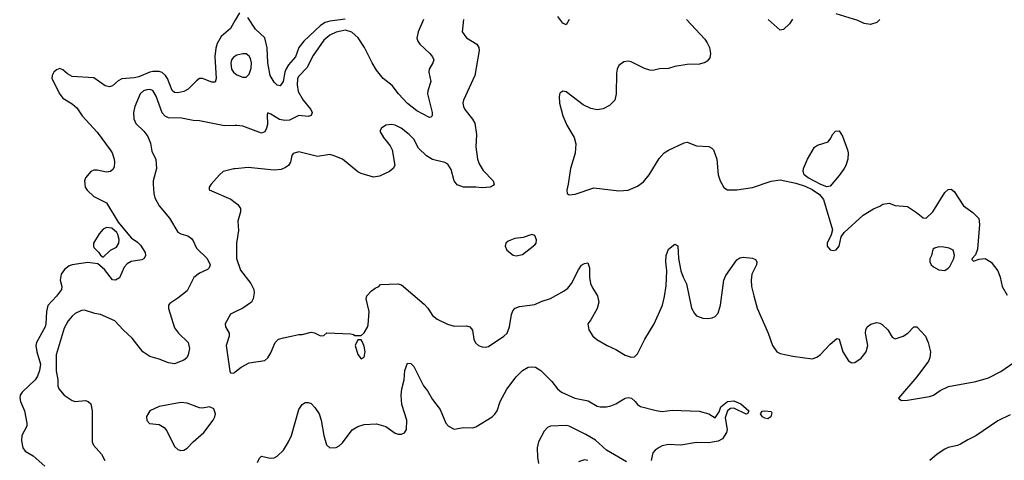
# Model space of a CAD drawing. Header units: inches. Extents: x 2057696 to 2160536, y 827480 to 1016834.
# Tile 199 of 256: x 2088612 to 2094952, y 926791 to 929629. Entities that reach past the tile are written whole.
import ezdxf

# ---------------------------------------------------------------- set-up
doc = ezdxf.new("R2010")
doc.units = ezdxf.units.IN
doc.header["$MEASUREMENT"] = 0
doc.layers.add('C0982', color=7, linetype='Continuous')
doc.layers.add('C0992', color=7, linetype='Continuous')

msp = doc.modelspace()

# ---------------------------------------------------------------- linework, layer by layer
at = {"layer": 'C0982', "color": 5}
for points, elevation in [([(2090000, 929626.2), (2089968.6, 929571.4), (2089910, 929520.8), (2089884, 929476), (2089875, 929445), (2089869.2, 929390.8), (2089877, 929250), (2089870, 929226), (2089850, 929225.8), (2089790, 929249.9), (2089770, 929249), (2089750, 929235.3), (2089698, 929182), (2089670, 929166.6), (2089630, 929157.1), (2089610, 929159.9), (2089593, 929173), (2089563.9, 929250), (2089552, 929270), (2089530, 929289), (2089510, 929295), (2089470, 929295.8), (2089450, 929291.3), (2089379.2, 929260.8), (2089350, 929253.2), (2089270, 929246.7), (2089245.6, 929234.4), (2089210, 929202.3), (2089190, 929195.9), (2089162.5, 929202.5), (2089090, 929254), (2088950, 929263), (2088919.5, 929279.5), (2088890, 929305.5), (2088870, 929313.3), (2088850, 929306.6), (2088832, 929290), (2088821.1, 929270), (2088818.7, 929250), (2088870, 929148.5), (2088890, 929123.1), (2088950, 929087), (2088980.7, 929060.7), (2089014.9, 929010), (2089110, 928904.6), (2089194.9, 928790), (2089206.9, 928770), (2089220.9, 928730), (2089223.6, 928710), (2089219.4, 928680.6), (2089213.9, 928666.1), (2089197.3, 928650), (2089170, 928647.2), (2089110, 928659.3), (2089090, 928658.7), (2089070, 928649.7), (2089036.9, 928610), (2089030.3, 928590), (2089034.6, 928550), (2089045.7, 928530), (2089089.4, 928489.4), (2089170.4, 928450), (2089245.3, 928325.3), (2089330, 928223.7), (2089370, 928195.8), (2089390, 928175.6), (2089419.6, 928130), (2089423.2, 928110), (2089414.3, 928090), (2089398.6, 928081.4), (2089330, 928071.6), (2089303.5, 928056.5), (2089285.3, 928034.7), (2089254.8, 927965.2), (2089230, 927951.6), (2089210, 927954), (2089159.1, 928019.1), (2089116.1, 928056.1), (2089050, 928063.9), (2088950.2, 928049.8), (2088930, 928042.2), (2088900, 928020), (2088879.6, 927990), (2088873.6, 927950), (2088883.1, 927910), (2088880.5, 927890), (2088850, 927847.6), (2088792.6, 927787.4), (2088783.7, 927750), (2088781.2, 927670), (2088776.1, 927650), (2088720.8, 927550), (2088715.5, 927530), (2088721.5, 927490), (2088745.9, 927410), (2088740.1, 927370), (2088726.6, 927333.4), (2088712.4, 927310), (2088628.9, 927230), (2088615.6, 927210), (2088612.1, 927192.1), (2088616.5, 927170), (2088642.4, 927110), (2088659.1, 927030), (2088659.1, 927010), (2088626.8, 926950), (2088624.5, 926915.5), (2088633, 926870), (2088648, 926850), (2088699.3, 926819.3), (2088773, 926753)], 420), ([(2090000, 929393.9), (2089991, 929389), (2089976.9, 929370), (2089972, 929347.9), (2089976.5, 929310), (2089988.2, 929290), (2090000, 929281.3)], 440), ([(2090000, 928947), (2089930, 928944.7), (2089770, 928976.9), (2089730, 928979.6), (2089654, 928994), (2089570, 928997.4), (2089547.9, 929007.9), (2089528.9, 929028.9), (2089490, 929137), (2089470, 929173.3), (2089450, 929179.7), (2089430, 929177.2), (2089410, 929169.7), (2089388, 929152), (2089353.7, 929070), (2089346, 929030), (2089347.2, 928990), (2089360.2, 928960.2), (2089411.2, 928911.2), (2089436.7, 928876.7), (2089453.7, 928833.7), (2089462, 928782), (2089488.2, 928728.2), (2089492.2, 928670), (2089472.3, 928590), (2089471.2, 928568.8), (2089475, 928510), (2089482.1, 928482.1), (2089510.1, 928430.1), (2089576.9, 928350), (2089630, 928260.5), (2089650, 928248.5), (2089695.4, 928235.4), (2089719.4, 928219.4), (2089730, 928204.9), (2089750, 928156.5), (2089819.5, 928090), (2089837.6, 928050), (2089833, 928030), (2089821.3, 928018.7), (2089770, 927995.1), (2089732.8, 927967.2), (2089690, 927882.4), (2089630, 927834), (2089578.5, 927801.5), (2089570.5, 927789.5), (2089570.6, 927769.4), (2089610, 927644.9), (2089634.9, 927610), (2089698, 927550), (2089704.6, 927510), (2089698, 927470), (2089688.9, 927451.1), (2089670, 927436.2), (2089608.6, 927411.4), (2089570, 927417.4), (2089510, 927442.7), (2089450, 927459.8), (2089404, 927490), (2089337.4, 927577.4), (2089277.4, 927630), (2089224, 927690), (2089132, 927730), (2089095.5, 927735.5), (2089030, 927758.7), (2089010, 927755.6), (2088970, 927735.3), (2088950, 927719.7), (2088924.9, 927690), (2088899.3, 927640.7), (2088846.4, 927470), (2088847.5, 927367.5), (2088856.9, 927310), (2088856.9, 927270), (2088864.2, 927250), (2088899.5, 927210), (2088950, 927176.1), (2088970, 927169), (2089035.1, 927175.1), (2089054, 927170), (2089070, 927154), (2089078.3, 927110), (2089079.5, 926910), (2089087.6, 926887.6), (2089139.3, 926830), (2089159.5, 926790)], 440), ([(2090000, 928668.7), (2089990, 928667.8), (2089922.8, 928650), (2089898.8, 928630), (2089846, 928570), (2089832, 928550), (2089832.7, 928532.7), (2089971.9, 928471.9), (2090000, 928450.9)], 460), ([(2090000, 927746.3), (2089970, 927732.3), (2089935.3, 927670), (2089937, 927650), (2089960.4, 927610), (2089961.1, 927590), (2089941.7, 927530), (2089965.4, 927365.4), (2089970, 927354), (2089990, 927352), (2090000, 927359.8)], 460)]:
    msp.add_lwpolyline(points, dxfattribs=dict(at, elevation=elevation))
for points, elevation in [([(2089170, 928289.3), (2089150, 928278.5), (2089123.6, 928250), (2089087.9, 928190), (2089086.3, 928170), (2089090, 928162), (2089121.6, 928130), (2089132.2, 928112.2), (2089150, 928099.1), (2089195.8, 928144.2), (2089235.9, 928164.1), (2089251.4, 928188.6), (2089253.1, 928213.1), (2089244.8, 928244.8), (2089237.8, 928257.8), (2089206, 928286)], 420), ([(2089650, 927164), (2089510, 927137), (2089450.6, 927109.4), (2089427.9, 927072.1), (2089430, 927046), (2089448.7, 927028.7), (2089510, 927021.1), (2089542, 927002), (2089559.5, 926979.5), (2089610, 926880.5), (2089630, 926860.5), (2089650, 926853), (2089670, 926855.5), (2089690, 926868), (2089729.8, 926910.3), (2089797.6, 926970), (2089858, 927050), (2089869.3, 927070), (2089873.2, 927090), (2089863.1, 927123.1), (2089834.5, 927134.5), (2089790, 927127.3), (2089770, 927129.6), (2089690, 927158.9)], 460)]:
    msp.add_lwpolyline(points, close=True, dxfattribs=dict(at, elevation=elevation))
at = {"layer": 'C0992', "color": 5}
for points, elevation in [([(2090026.9, 929673.1), (2090000, 929626.2)], 420), ([(2091469.1, 929630), (2091461.7, 929550), (2091490, 929512), (2091555.5, 929470), (2091568.7, 929448.7), (2091570.3, 929430), (2091542.7, 929270), (2091468.9, 929110), (2091466, 929090), (2091468.9, 929070), (2091479.5, 929050), (2091528.7, 928988.7), (2091542.6, 928962.6), (2091554.3, 928890), (2091549, 928809), (2091559.7, 928730), (2091570, 928699.1), (2091597, 928657), (2091662, 928590), (2091666.8, 928570), (2091659.9, 928560.1), (2091642, 928550), (2091590, 928544.7), (2091550, 928549.7), (2091470.2, 928549.8), (2091430, 928564), (2091409.8, 928589.8), (2091390, 928663.7), (2091370, 928697.4), (2091350, 928709.7), (2091270, 928728.3), (2091230.7, 928750.7), (2091180.3, 928800.3), (2091150, 928859.3), (2091120.9, 928890), (2091068.7, 928930), (2091030, 928949.2), (2091006.4, 928953.6), (2090970, 928949), (2090942, 928930), (2090931.3, 928910), (2090954.8, 928870), (2090996.7, 928816.7), (2091010.3, 928790.3), (2091027, 928690), (2091018, 928670), (2090994, 928650), (2090930, 928620.4), (2090890, 928613.7), (2090810, 928637.2), (2090788.5, 928648.5), (2090690, 928731.1), (2090630, 928754.7), (2090610, 928759.7), (2090530, 928747.6), (2090410, 928777.6), (2090372.8, 928767.2), (2090365.5, 928754.5), (2090356.5, 928710), (2090343.6, 928690), (2090324.1, 928675.9), (2090295.4, 928664.6), (2090250, 928659.5), (2090083.8, 928676.2), (2090000, 928668.7)], 460), ([(2091213.2, 929630), (2091177.8, 929550), (2091170.2, 929510), (2091176.1, 929490), (2091189, 929470), (2091252.9, 929410), (2091270.3, 929390), (2091278, 929370), (2091272, 929350), (2091249.1, 929310), (2091247.7, 929290), (2091258.9, 929230), (2091239.6, 929170), (2091238, 929150), (2091268.4, 929031.6), (2091267.7, 929010), (2091258.9, 929001.1), (2091250, 928997.6), (2091170, 929041.1), (2091109, 929089), (2091051.4, 929150), (2091010, 929203.7), (2090952.7, 929250), (2090910, 929303.5), (2090881.9, 929350), (2090832.6, 929450), (2090791, 929511), (2090750, 929547.9), (2090710, 929561.2), (2090650, 929548.1), (2090610, 929528.5), (2090570, 929496.2), (2090501.4, 929398.6), (2090462, 929318), (2090410, 929265.4), (2090401.7, 929250), (2090398.2, 929210), (2090405.8, 929165.8), (2090438.3, 929110), (2090487.1, 929050), (2090494.5, 929030), (2090489.2, 929010.8), (2090470, 929004.9), (2090410, 929010.4), (2090350, 928982.1), (2090319.3, 928979.3), (2090285.3, 928985.3), (2090230, 929020.9), (2090210, 929028), (2090204.9, 929015.1), (2090207.1, 928952.9), (2090202, 928930), (2090190, 928907), (2090170, 928898), (2090050, 928943.7), (2090010, 928947.3), (2090000, 928947)], 440), ([(2090707.6, 929632.4), (2090610, 929619.9), (2090579.8, 929610), (2090550, 929591.6), (2090441.2, 929490), (2090410.6, 929450), (2090387.8, 929390), (2090343.2, 929336.8), (2090328.5, 929311.5), (2090320.1, 929290), (2090309.6, 929230.4), (2090290, 929202.5), (2090270, 929206.5), (2090250, 929225.7), (2090224.4, 929270), (2090210.3, 929350.3), (2090206.5, 929446.5), (2090191.2, 929511.2), (2090130, 929568.3), (2090082.2, 929642.2)], 420), ([(2092150, 929628.7), (2092130, 929596), (2092110, 929605.1), (2092076.4, 929650)], 460), ([(2092905.5, 929630), (2093023.1, 929503.1), (2093039.5, 929479.5), (2093053, 929450), (2093060.5, 929410), (2093056.4, 929383.6), (2093038.7, 929361.3), (2093027, 929353), (2092990, 929341.3), (2092910, 929340.5), (2092830, 929326.6), (2092790, 929314), (2092731.6, 929311.6), (2092690, 929301.7), (2092670, 929302.6), (2092635.2, 929315.2), (2092550, 929358), (2092530, 929360.9), (2092503.4, 929356.6), (2092470, 929334), (2092459.1, 929310), (2092455.2, 929284.8), (2092453.7, 929150), (2092444.4, 929110), (2092410, 929075.1), (2092370, 929054), (2092330, 929048.3), (2092290, 929055.8), (2092240.5, 929080.5), (2092130, 929163.7), (2092110, 929169.2), (2092090, 929155.3), (2092085.5, 929134.5), (2092088.3, 929091.7), (2092108.9, 929008.9), (2092135.5, 928950), (2092183, 928870), (2092194, 928830), (2092190, 928768), (2092159.3, 928670), (2092144.9, 928570), (2092134.8, 928530), (2092138, 928510), (2092150, 928501), (2092190, 928504.9), (2092310, 928546), (2092470, 928526.7), (2092530, 928530.4), (2092590, 928557.1), (2092630, 928583.8), (2092665.6, 928630), (2092730, 928735.5), (2092762.9, 928770), (2092790, 928788.8), (2092890, 928835.3), (2092910, 928838.7), (2092970, 928817), (2093050, 928812), (2093070, 928801.6), (2093079.5, 928790), (2093100.3, 928730), (2093110.4, 928630), (2093121.6, 928590), (2093147, 928547), (2093170, 928533), (2093230, 928533.4), (2093330, 928546.7), (2093450, 928589), (2093510, 928596.9), (2093610, 928576.5), (2093670, 928556.2), (2093715.6, 928535.6), (2093761.7, 928501.7), (2093788.9, 928470), (2093845.4, 928274.6), (2093838, 928242), (2093811, 928190), (2093811, 928170), (2093830, 928146), (2093850, 928141), (2093870, 928146), (2093889, 928170), (2093902, 928230), (2093922, 928258), (2094044, 928370), (2094110, 928410.8), (2094150, 928426.8), (2094170, 928441), (2094210, 928446), (2094250, 928431.3), (2094330, 928424.7), (2094387.1, 928387.1), (2094430, 928351.3), (2094450, 928351), (2094491.5, 928390), (2094570, 928516.3), (2094590, 928534.8), (2094610, 928536), (2094630, 928521), (2094688.6, 928428.6), (2094750, 928387.3), (2094788, 928348), (2094793, 928310), (2094778.8, 928150), (2094766.8, 928113.2), (2094744.7, 928090), (2094743.6, 928083.6), (2094754, 928074), (2094790, 928086), (2094830, 928091.3), (2094867.5, 928067.5), (2094911.3, 928010), (2094926, 927970), (2094938, 927910), (2094970, 927854)], 480), ([(2093588.8, 929631.2), (2093570, 929602.7), (2093530, 929566), (2093510, 929561.2), (2093431.8, 929630)], 480), ([(2094151.5, 929630), (2094132.2, 929610), (2094090, 929596.8), (2094050, 929604.2), (2094010, 929624.2), (2093870, 929666.6)], 480), ([(2090000, 929281.3), (2090010, 929274), (2090050, 929258.3), (2090070, 929258.4), (2090090, 929278), (2090103.4, 929316.6), (2090105.7, 929350), (2090098.3, 929378.3), (2090090, 929394.2), (2090070, 929407.7), (2090050, 929408.9), (2090010, 929399.3), (2090000, 929393.9)], 440), ([(2090000, 928450.9), (2090017.7, 928437.7), (2090033.4, 928413.4), (2090034, 928390), (2090017.4, 928330), (2090021.2, 928270), (2090008.6, 928190), (2090008.5, 928090), (2090034.8, 928014.8), (2090099.6, 927930), (2090119.6, 927890), (2090122.3, 927870), (2090115.8, 927830), (2090105.5, 927810), (2090050, 927769.6), (2090000, 927746.3)], 460), ([(2090000, 927359.8), (2090039, 927390), (2090090, 927417.6), (2090190, 927434.4), (2090210, 927450.5), (2090230, 927482), (2090257, 927550), (2090279.3, 927570), (2090310, 927580.3), (2090410, 927600.7), (2090430, 927600.7), (2090490, 927616), (2090511.1, 927611.1), (2090550, 927592), (2090570, 927594), (2090590, 927612), (2090745.4, 927605.4), (2090762, 927602), (2090770, 927594), (2090810, 927594), (2090830, 927612), (2090851.9, 927648.1), (2090856.2, 927663.8), (2090862.9, 927750), (2090843, 927830), (2090847.6, 927850), (2090878, 927882), (2090900.9, 927899.1), (2090925.2, 927910), (2090936.5, 927923.5), (2091046.8, 927926.8), (2091070, 927921.2), (2091216.9, 927796.9), (2091240.2, 927770), (2091270, 927723.8), (2091299.3, 927699.3), (2091367.8, 927667.8), (2091410, 927655.3), (2091490, 927656.4), (2091510.4, 927650.4), (2091528.6, 927628.6), (2091536.4, 927570), (2091547.1, 927547.1), (2091567.3, 927530), (2091590, 927521.3), (2091610, 927518.7), (2091630, 927523.7), (2091730.6, 927589.4), (2091751.1, 927610), (2091765.8, 927650), (2091778.2, 927730), (2091787.4, 927752.6), (2091802, 927770), (2091830, 927782.3), (2091930, 927795.2), (2091970, 927814.2), (2092030, 927833), (2092118.6, 927881.4), (2092140.7, 927899.3), (2092166.2, 927930), (2092210, 928017.3), (2092230, 928046.8), (2092250, 928058.8), (2092270, 928062), (2092282, 928030), (2092281.1, 927970), (2092287.2, 927930), (2092300.5, 927900.5), (2092333, 927850), (2092342, 927810), (2092330, 927769), (2092290, 927695.3), (2092271, 927670), (2092276, 927630), (2092302.8, 927590), (2092328.3, 927568.3), (2092394.8, 927530), (2092450, 927505.3), (2092510, 927467), (2092550, 927455.8), (2092570, 927457.1), (2092590, 927476.3), (2092636.8, 927570), (2092698.4, 927670), (2092750.8, 927790), (2092765.1, 927845.1), (2092774.6, 927914.6), (2092778.3, 928010), (2092772, 928070), (2092776, 928110), (2092789.1, 928150.9), (2092830, 928182), (2092851.1, 928171.1), (2092854.9, 928090), (2092870.4, 928010), (2092884.4, 927970), (2092906.6, 927926.6), (2092938.4, 927770), (2092956.5, 927736.5), (2092970, 927722), (2093010, 927705.5), (2093044.1, 927704.1), (2093071.4, 927708.6), (2093090, 927716.3), (2093110, 927738.8), (2093125.6, 927790), (2093145.6, 927950), (2093159.5, 927980.5), (2093230, 928081.6), (2093250, 928095.3), (2093270, 928098.7), (2093330, 928092.4), (2093350, 928084.9), (2093358, 928070), (2093356.5, 928050), (2093326.7, 927990), (2093321.5, 927950), (2093324.6, 927910), (2093339, 927850), (2093361.5, 927770), (2093432.6, 927610), (2093459.5, 927530), (2093488.2, 927490), (2093510, 927478.7), (2093590, 927462), (2093715.4, 927444.6), (2093744.6, 927455.4), (2093768.5, 927471.5), (2093830, 927539.3), (2093874.4, 927574.4), (2093890, 927571.3), (2093913.4, 927490), (2093950, 927430.5), (2093970, 927419.3), (2093990, 927421.3), (2094030, 927448.9), (2094063.1, 927490), (2094072.8, 927530), (2094059.1, 927610), (2094061.1, 927630), (2094069.8, 927650.2), (2094091.8, 927668.2), (2094130, 927678.3), (2094150, 927674.9), (2094166, 927666), (2094201.6, 927630), (2094230, 927582.8), (2094250, 927573), (2094302, 927590), (2094332, 927610), (2094370, 927650.8), (2094390, 927650.8), (2094444, 927590), (2094462, 927550), (2094476.3, 927490), (2094473, 927450), (2094464, 927430), (2094390, 927329.2), (2094271.3, 927190), (2094290, 927176), (2094330, 927177.3), (2094470, 927201.3), (2094496, 927210), (2094539.7, 927240.3), (2094593, 927267), (2094770, 927298), (2094850, 927322.3), (2094930, 927362.3), (2095040.8, 927439.2)], 460), ([(2090142.5, 926777.5), (2090155.3, 926804.7), (2090170, 926816.3), (2090224.2, 926804.2), (2090250, 926807.2), (2090270, 926817), (2090310, 926856.5), (2090344, 926910), (2090362.6, 926950), (2090410, 927117.3), (2090430, 927150.6), (2090450, 927163), (2090470, 927163), (2090490, 927155.5), (2090513.4, 927130), (2090540.4, 927090), (2090553.1, 927050), (2090570.3, 926950), (2090588.7, 926890), (2090610, 926870.5), (2090650, 926872.4), (2090670, 926883.1), (2090690, 926903), (2090753.1, 926986.9), (2090790, 927009.1), (2090830, 927020.9), (2090910, 927025.7), (2090970, 927008.9), (2091030, 926966), (2091050, 926959.3), (2091070, 926959.3), (2091090, 926968), (2091102.9, 926990), (2091104.4, 927050), (2091073.3, 927150), (2091068.8, 927210), (2091072.9, 927250), (2091088.9, 927310), (2091091.1, 927370), (2091110, 927416.3), (2091130, 927413.4), (2091150, 927394), (2091211.3, 927270), (2091237.8, 927237.8), (2091270, 927182), (2091318.9, 927118.9), (2091355.3, 927030), (2091372.4, 927010), (2091410, 926991.5), (2091470, 927001.2), (2091530, 927000.6), (2091550, 927005.4), (2091654.8, 927070), (2091672.7, 927087.3), (2091686, 927110), (2091706.6, 927170), (2091750, 927248.4), (2091810, 927327.3), (2091849.5, 927370), (2091887, 927390), (2091910, 927393.2), (2091933.1, 927390), (2091967.7, 927370), (2092037.8, 927297.8), (2092074.4, 927250), (2092101.6, 927230), (2092187.7, 927190), (2092273.3, 927173.3), (2092330, 927140.3), (2092350, 927134.6), (2092390, 927134.6), (2092417.8, 927142.2), (2092450, 927154.6), (2092510, 927190.3), (2092530, 927194.6), (2092551, 927190), (2092576, 927170), (2092591, 927150), (2092610, 927137.3), (2092710.3, 927110.4), (2092750, 927104.4), (2092812.8, 927112.8), (2092986.7, 927106.7), (2093050, 927090.8), (2093090, 927064.7), (2093117, 927103), (2093126, 927134), (2093170, 927170.4), (2093210, 927173), (2093255.1, 927155.1), (2093306.8, 927110), (2093298, 927090), (2093290, 927087), (2093210, 927127), (2093190, 927123.6), (2093170.6, 927110), (2093155.2, 927064.8), (2093167.2, 926990), (2093164.4, 926970), (2093137.1, 926930), (2093110, 926914.3), (2093050, 926903.1), (2092970, 926906), (2092870, 926888.7), (2092790, 926893), (2092750, 926883.9), (2092730, 926874), (2092704.3, 926855.7), (2092690, 926838.4), (2092678.5, 926790)], 440), ([(2094990, 927083.5), (2094910, 927045.4), (2094770, 926948.6), (2094716.5, 926923.5), (2094670, 926895.1), (2094650, 926885.4), (2094590, 926872.2), (2094570, 926863), (2094520.5, 926830), (2094473.4, 926790)], 460), ([(2092519.8, 926779.8), (2092390, 926855), (2092320.4, 926920.4), (2092257.7, 926957.7), (2092150.4, 927010.4), (2092130, 927015.5), (2092030, 927010.7), (2092010, 927001.4), (2091990, 926978.3), (2091953.8, 926910), (2091945.2, 926870), (2091946.4, 926810), (2091953.1, 926770)], 440), ([(2092270, 926789.6), (2092250, 926793.7), (2092210, 926781.7)], 460)]:
    msp.add_lwpolyline(points, dxfattribs=dict(at, elevation=elevation))
for points, elevation in [([(2093810, 928552.3), (2093770, 928566.6), (2093689.4, 928610), (2093663.6, 928630), (2093657, 928650), (2093659.3, 928670), (2093684.7, 928730), (2093730, 928807.7), (2093750, 928819.5), (2093817.2, 928842.8), (2093835.1, 928864.9), (2093846.6, 928890), (2093865.2, 928910), (2093890, 928913.4), (2093910, 928878.8), (2093943, 928790), (2093947.7, 928770), (2093943.7, 928730), (2093931.6, 928690), (2093920.3, 928670), (2093890, 928625.6), (2093830, 928556)], 480), ([(2091910, 928244), (2091853.4, 928226.6), (2091799.8, 928220.2), (2091756.9, 928203.1), (2091742, 928190), (2091738, 928170), (2091750, 928144.7), (2091790, 928111.3), (2091810, 928106.8), (2091850, 928116), (2091930, 928178), (2091937.2, 928190), (2091939, 928210), (2091930, 928238)], 480), ([(2094530, 928165.4), (2094502.6, 928157.4), (2094492.2, 928147.8), (2094483.5, 928110), (2094471.8, 928088.2), (2094472.6, 928070), (2094481.8, 928050), (2094495.7, 928035.7), (2094530, 928017.1), (2094570, 928013), (2094590, 928028.3), (2094601.6, 928038.4), (2094626.4, 928090), (2094631.1, 928111.1), (2094623.1, 928143.1), (2094597.3, 928157.3), (2094562.8, 928162.9)], 480), ([(2090810, 927566), (2090790, 927566), (2090772, 927530), (2090790, 927472), (2090810, 927444.7), (2090830, 927454), (2090837.2, 927490), (2090830, 927526), (2090816.4, 927556.4)], 460), ([(2093430, 927056.9), (2093410, 927061.1), (2093396.2, 927070), (2093382.7, 927090), (2093392.5, 927107.5), (2093409.7, 927110.3), (2093450, 927104.7), (2093455.9, 927095.9), (2093448, 927070)], 440)]:
    msp.add_lwpolyline(points, close=True, dxfattribs=dict(at, elevation=elevation))

doc.saveas('drawing.dxf')
